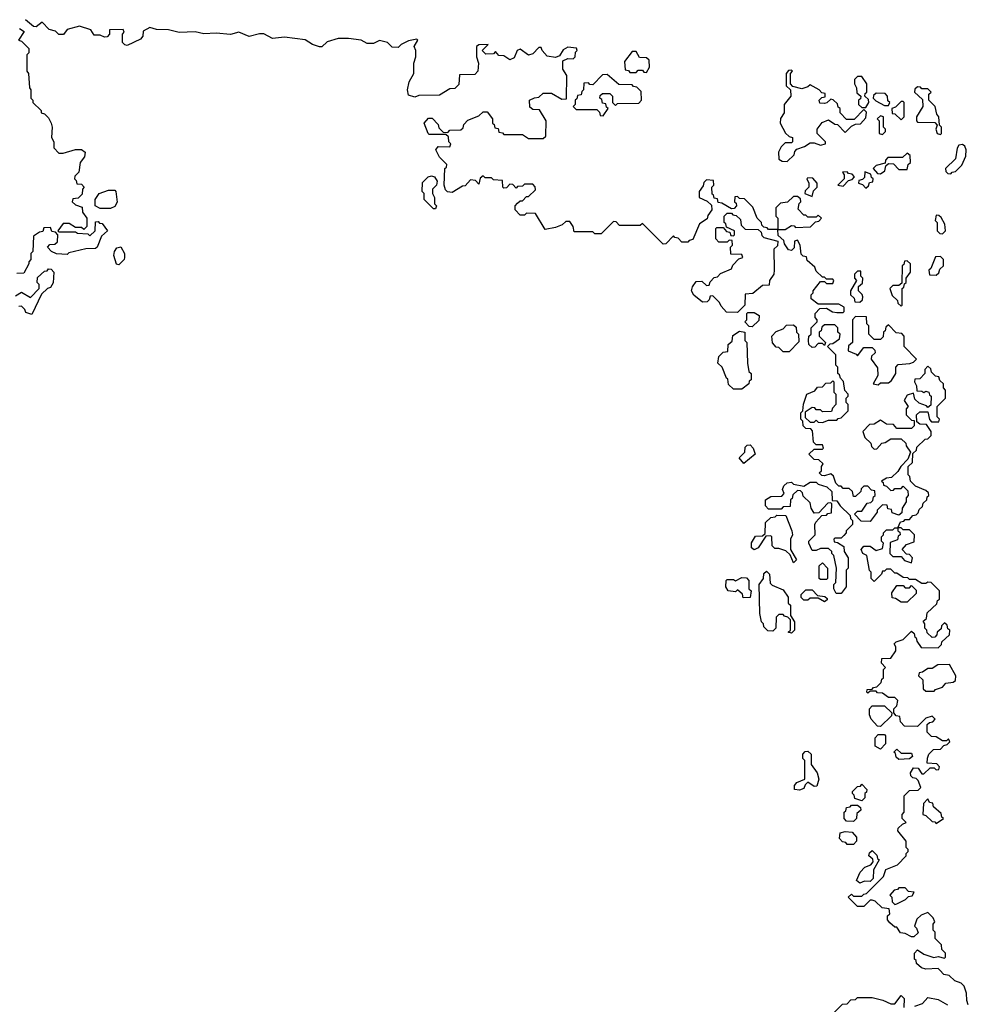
# Model space of a CAD drawing. Extents: x 2701205 to 2963787, y 496209 to 720276.
# Tile 112 of 154: x 2770756 to 2775340, y 714097 to 718854. Entities that reach past the tile are written whole.
import ezdxf

# ---------------------------------------------------------------- set-up
doc = ezdxf.new("R2010")
doc.units = 0

msp = doc.modelspace()

# ---------------------------------------------------------------- linework, layer by layer
at = {"layer": '0CON05XD'}
for points in [[(2771935.8, 718785.8), (2771915, 718786.2), (2771865, 718773.3), (2771815, 718793.8), (2771775, 718782.5), (2771705, 718788.6), (2771645, 718786), (2771603.9, 718796.1), (2771527, 718793), (2771475, 718806), (2771416.4, 718806.4), (2771385, 718816.2), (2771351.7, 718798.3), (2771350, 718775), (2771339.3, 718760.7), (2771275, 718730), (2771263, 718733), (2771252.5, 718745), (2771252.5, 718785), (2771260, 718795), (2771255, 718807.5), (2771190, 718805), (2771190, 718785), (2771178.3, 718771.7), (2771165, 718770), (2771145, 718780), (2771115, 718780), (2771100, 718805), (2771045, 718823.8), (2770985, 718807.5), (2770967, 718783), (2770945, 718782.5), (2770928.3, 718798.3), (2770897.5, 718807.5), (2770865, 718842.5), (2770835, 718820), (2770821.7, 718821.7), (2770783, 718854.5)], [(2770755, 718812.5), (2770777, 718797), (2770750, 718755), (2770765, 718750), (2770800, 718715), (2770800, 718695), (2770790, 718685), (2770790, 718605), (2770797.5, 718595), (2770802.5, 718525), (2770810, 718515), (2770810, 718475), (2770820, 718465), (2770820, 718455), (2770860, 718415), (2770860, 718405), (2770875, 718400), (2770895, 718380), (2770907.5, 718355), (2770912.5, 718335), (2770910, 718285), (2770920, 718265), (2770920, 718235), (2770945, 718210), (2770965, 718210), (2771025, 718226.7), (2771055, 718226.7), (2771072.5, 718215), (2771068.3, 718191.7), (2771047.5, 718165), (2771041.7, 718118.3), (2771021.7, 718098.3), (2771020, 718085), (2771028.3, 718078.3), (2771031.7, 718061.7), (2771055, 718060), (2771067.5, 718045), (2771060, 718035), (2771058.3, 718011.7), (2771038.3, 717991.7), (2771011.7, 717988.3), (2771010, 717975), (2771025, 717960), (2771058.3, 717948.3), (2771060, 717925), (2771080, 717895), (2771080, 717855), (2771065, 717840), (2771055, 717850), (2771025, 717850), (2770995, 717870), (2770965, 717870), (2770940, 717835), (2770945, 717830), (2771025, 717830), (2771035, 717822.5), (2771085, 717820), (2771095, 717810), (2771120, 717835), (2771121.7, 717878.3), (2771135, 717880), (2771141.7, 717871.7), (2771155, 717870), (2771180, 717835), (2771151.7, 717808.3), (2771130, 717755), (2771121.7, 717748.3), (2771075, 717746.7), (2770992.5, 717727.5), (2770985, 717720), (2770933, 717723), (2770910, 717735), (2770890, 717755), (2770901.7, 717768.3), (2770925, 717770), (2770938.3, 717781.7), (2770940, 717815), (2770928.3, 717828.3), (2770911.7, 717831.7), (2770905, 717850), (2770871.7, 717848.3), (2770868.3, 717831.7), (2770851.7, 717828.3), (2770821.7, 717808.3), (2770820, 717735), (2770810, 717725), (2770810, 717695), (2770800, 717685), (2770800, 717675), (2770775, 717630), (2770741.7, 717628.3)], [(2775221.7, 717018.3), (2775230, 717025), (2775230, 717065), (2775220, 717075), (2775220, 717095), (2775201.7, 717111.7), (2775198.3, 717128.3), (2775181.7, 717131.7), (2775161.7, 717151.7), (2775158.3, 717168.3), (2775145, 717180), (2775130, 717165), (2775130, 717145), (2775105, 717120), (2775081.7, 717118.3), (2775080, 717105), (2775090, 717085), (2775091.7, 717061.7), (2775115, 717060), (2775125, 717052.5), (2775135, 717060), (2775150, 717055), (2775151.7, 717041.7), (2775160, 717035), (2775158.3, 716991.7), (2775145, 716980), (2775138.3, 716988.3), (2775101.7, 717001.7), (2775081.7, 717021.7), (2775075, 717050), (2775045, 717040), (2775030, 717015), (2775050, 716985), (2775040, 716975), (2775040, 716945), (2775065, 716920), (2775078.3, 716918.3), (2775078.3, 716891.7), (2775065, 716880), (2774995, 716880), (2774978.3, 716898.3), (2774945, 716900), (2774915, 716920), (2774885, 716900), (2774861.7, 716898.3), (2774830, 716865), (2774840, 716835), (2774868.3, 716808.3), (2774871.7, 716791.7), (2774885, 716780), (2774898.3, 716781.7), (2774921.7, 716808.3), (2774938.3, 716811.7), (2774965, 716830), (2775015, 716830), (2775038.3, 716808.3), (2775040, 716795), (2775060, 716765), (2775048.3, 716731.7), (2775013.6, 716696.4), (2774999.3, 716670.7), (2774968.3, 716641.7), (2774945, 716640), (2774920, 716625), (2774928.3, 716618.3), (2774930, 716605), (2774945, 716600), (2774965, 716580), (2774978.3, 716581.7), (2774985, 716590), (2775015, 716590), (2775025, 716600), (2775048.3, 716578.3), (2775050, 716555), (2775040, 716545), (2775040, 716525), (2775020, 716495), (2775018.3, 716471.7), (2775005, 716460), (2774971.7, 716471.7), (2774968.3, 716488.3), (2774951.7, 716491.7), (2774948.3, 716508.3), (2774925, 716510), (2774900, 716485), (2774900, 716475), (2774865, 716430), (2774821.7, 716431.7), (2774790, 716465), (2774805, 716480), (2774825, 716480), (2774851.7, 716518.3), (2774868.3, 716521.7), (2774878.3, 716531.7), (2774881.7, 716548.3), (2774890, 716555), (2774888.3, 716578.3), (2774871.7, 716581.7), (2774855, 716600), (2774835, 716600), (2774821.7, 716588.3), (2774820, 716575), (2774795, 716550), (2774785, 716550), (2774780, 716575), (2774765, 716590), (2774735, 716590), (2774725, 716600), (2774715, 716600), (2774700, 716615), (2774688.3, 716648.3), (2774675, 716660), (2774645, 716650), (2774631.7, 716651.7), (2774620, 716665), (2774630, 716675), (2774630, 716695), (2774638.3, 716708.3), (2774618.3, 716728.3), (2774595, 716730), (2774570, 716755), (2774595, 716780), (2774635, 716780), (2774640, 716785), (2774635, 716800), (2774605, 716800), (2774592.5, 716812.5), (2774587.5, 716867.5), (2774578.3, 716878.3), (2774555, 716880), (2774541.7, 716891.7), (2774540, 716915), (2774530, 716925), (2774530, 716955), (2774540, 716965), (2774543, 716997), (2774560, 717045), (2774598.3, 717061.7), (2774611.7, 717078.3), (2774635, 717080), (2774651.7, 717098.3), (2774675, 717100), (2774685, 717110), (2774690, 717105), (2774690, 717055), (2774700, 717045), (2774700, 716995), (2774683, 716977), (2774678.3, 716961.7), (2774635, 716960), (2774625, 716970), (2774605, 716970), (2774598.3, 716978.3), (2774585, 716980), (2774551.7, 716958.3), (2774551.7, 716931.7), (2774575, 716910), (2774595, 716910), (2774605, 716920), (2774615, 716910), (2774635, 716907.5), (2774665, 716920), (2774705, 716920), (2774711.7, 716928.3), (2774725, 716930), (2774760, 716965), (2774760, 716995), (2774750, 717005), (2774750, 717025), (2774760, 717035), (2774760, 717045), (2774743, 717063), (2774737, 717107), (2774721.7, 717121.7), (2774718.3, 717138.3), (2774710, 717145), (2774710, 717175), (2774700, 717185), (2774700, 717235), (2774660, 717275), (2774671.7, 717288.3), (2774685, 717290), (2774718.3, 717311.7), (2774720, 717335), (2774710, 717345), (2774710, 717365), (2774695, 717380), (2774645, 717380), (2774631.7, 717368.3), (2774628.3, 717351.7), (2774620, 717345), (2774620, 717325), (2774650, 717295), (2774645, 717280), (2774635, 717290), (2774615, 717290), (2774598.3, 717271.7), (2774585, 717270), (2774570, 717285), (2774567.5, 717305), (2774570, 717325), (2774580, 717335), (2774580, 717365), (2774610, 717395), (2774610, 717405), (2774600, 717415), (2774600, 717435), (2774621.7, 717458.3), (2774655, 717460), (2774683, 717443), (2774705, 717440), (2774735, 717440), (2774740, 717445), (2774740, 717465), (2774715, 717480), (2774615, 717480), (2774580, 717505), (2774580, 717525), (2774590, 717535), (2774590, 717545), (2774625, 717590), (2774645, 717590), (2774655, 717580), (2774685, 717580), (2774690, 717595), (2774685, 717600), (2774655, 717600), (2774645, 717610), (2774635, 717610), (2774605, 717640), (2774598.3, 717658.3), (2774561.7, 717691.7), (2774558.3, 717708.3), (2774541.7, 717711.7), (2774531.7, 717721.7), (2774527.5, 717765), (2774515, 717790), (2774500, 717785), (2774498.3, 717751.7), (2774485, 717740), (2774471.7, 717741.7), (2774451.7, 717771.7), (2774448.3, 717788.3), (2774421.7, 717811.7), (2774420, 717840), (2774375, 717840), (2774368.3, 717848.3), (2774351.7, 717851.7), (2774341.7, 717861.7), (2774340, 717875), (2774320, 717895), (2774298.3, 717948.3), (2774258.3, 717988.3), (2774235, 717990), (2774225, 718000), (2774211.7, 717998.3), (2774210, 717975), (2774218.3, 717968.3), (2774220, 717955), (2774208.3, 717941.7), (2774195, 717940), (2774148.3, 717968.3), (2774131.7, 717971.7), (2774128.3, 717988.3), (2774111.7, 717991.7), (2774108.3, 718008.3), (2774101.7, 718011.7), (2774100, 718045), (2774110, 718055), (2774108.3, 718078.3), (2774075, 718080), (2774061.7, 718068.3), (2774058.3, 718051.7), (2774040, 718025), (2774040, 717995), (2774078.3, 717978.3), (2774098.3, 717958.3), (2774100, 717935), (2774081.7, 717908.3), (2774078.3, 717891.7), (2774041.7, 717868.3), (2774008.3, 717791.7), (2773991.7, 717788.3), (2773985, 717780), (2773955, 717780), (2773938.3, 717798.3), (2773921.7, 717801.7), (2773915, 717810), (2773878.3, 717771.7), (2773865, 717770), (2773765, 717870), (2773755, 717860), (2773655, 717860), (2773638.3, 717878.3), (2773625, 717880), (2773565, 717820), (2773535, 717820), (2773525, 717830), (2773435, 717830), (2773430, 717855), (2773415, 717880), (2773395, 717880), (2773377, 717863), (2773345, 717850), (2773295, 717840), (2773248.3, 717918.3), (2773205, 717920), (2773195, 717910), (2773175, 717910), (2773150, 717935), (2773150, 717955), (2773161.7, 717968.3), (2773175, 717980), (2773185, 717980), (2773205, 718000), (2773215, 718000), (2773248.3, 718031.7), (2773247, 718047), (2773235, 718060), (2773195, 718060), (2773185, 718050), (2773161.7, 718048.3), (2773155, 718040), (2773138.3, 718058.3), (2773125, 718060), (2773108.3, 718041.7), (2773095, 718040), (2773090, 718045), (2773088.3, 718078.3), (2773045, 718080), (2773035, 718090), (2773005, 718090), (2772995, 718100), (2772981.7, 718088.3), (2772975, 718060), (2772958.3, 718078.3), (2772935, 718080), (2772908.3, 718051.7), (2772895, 718050), (2772845, 718020), (2772823, 718023), (2772813, 718033), (2772807.5, 718055), (2772810, 718135), (2772818.3, 718141.7), (2772820, 718155), (2772785, 718190), (2772767.5, 718225), (2772778.3, 718241.7), (2772835, 718240), (2772840, 718255), (2772830, 718265), (2772828.3, 718288.3), (2772815, 718300), (2772735, 718300), (2772730, 718305), (2772710, 718355), (2772731.7, 718378.3), (2772748.3, 718378.3), (2772778.3, 718348.3), (2772781.7, 718331.7), (2772801.7, 718311.7), (2772825, 718310), (2772835, 718320), (2772888.3, 718321.7), (2772898.3, 718331.7), (2772901.7, 718348.3), (2772921.7, 718368.3), (2772975, 718390), (2772995, 718410), (2773015, 718410), (2773040, 718375), (2773040, 718355), (2773048.3, 718348.3), (2773051.7, 718331.7), (2773068.3, 718328.3), (2773071.7, 718311.7), (2773088.3, 718308.3), (2773095, 718300), (2773185, 718300), (2773215, 718280), (2773285, 718280), (2773298.3, 718291.7), (2773300, 718365), (2773268.3, 718418.3), (2773235, 718420), (2773221.7, 718431.7), (2773220, 718465), (2773243, 718477), (2773265, 718480), (2773285, 718500), (2773325, 718500), (2773375, 718470), (2773398.3, 718471.7), (2773400, 718585), (2773380, 718615), (2773380, 718655), (2773405, 718667.5), (2773430, 718665), (2773440, 718675), (2773441.7, 718698.3), (2773450, 718705), (2773447, 718717), (2773405, 718722.5), (2773381.7, 718708.3), (2773365, 718680), (2773345, 718672.5), (2773305, 718677.5), (2773280, 718705), (2773275, 718720), (2773265, 718720), (2773235, 718690), (2773215, 718682.5), (2773175, 718712.5), (2773160, 718705), (2773145, 718670), (2773125, 718660), (2773095, 718680), (2773071.7, 718681.7), (2773055, 718700), (2773045, 718690), (2773008.3, 718688.3), (2772990, 718705), (2773020, 718735), (2772975, 718732.5), (2772962.5, 718725), (2772962.5, 718675), (2772972.5, 718645), (2772970, 718605), (2772955, 718590), (2772881.7, 718588.3), (2772878.3, 718541.7), (2772858.3, 718521.7), (2772835, 718520), (2772785, 718490), (2772685, 718487.5), (2772665, 718480), (2772635, 718490), (2772630, 718515), (2772637.5, 718555), (2772660, 718595), (2772660, 718645), (2772670, 718675), (2772670, 718705), (2772662.5, 718725), (2772680, 718755), (2772675, 718760), (2772635, 718752.5), (2772600, 718735), (2772585, 718720), (2772555, 718722.5), (2772533.6, 718743.6), (2772495, 718753.3), (2772465, 718740), (2772435, 718740), (2772406.1, 718756.1), (2772345, 718764), (2772295, 718763.3), (2772242.3, 718747.7), (2772216, 718724), (2772205, 718723.8), (2772170, 718735), (2772135, 718757.5), (2772035, 718770), (2771977, 718763), (2771935.8, 718785.8)], [(2773785, 718600), (2773800, 718625), (2773798.3, 718658.3), (2773785, 718670), (2773751.7, 718671.7), (2773735, 718700), (2773715, 718700), (2773678.3, 718651.7), (2773681.7, 718611.7), (2773698.3, 718608.3), (2773705, 718600), (2773735, 718600), (2773745, 718610), (2773765, 718610), (2773771.7, 718601.7), (2773785, 718600)], [(2774465, 718170), (2774498.3, 718201.7), (2774501.7, 718218.3), (2774511.7, 718228.3), (2774548.3, 718241.7), (2774575, 718260), (2774595, 718260), (2774625, 718247.5), (2774650, 718255), (2774650, 718265), (2774610, 718305), (2774610, 718325), (2774633, 718357), (2774665, 718370), (2774695, 718350), (2774708.3, 718348.3), (2774745, 718310), (2774775, 718340), (2774795, 718350), (2774818.3, 718351.7), (2774845, 718380), (2774848.3, 718408.3), (2774835, 718420), (2774788.3, 718371.7), (2774751.7, 718371.7), (2774720, 718405), (2774720, 718425), (2774711.7, 718431.7), (2774708.3, 718448.3), (2774687, 718467), (2774675, 718470), (2774657, 718453), (2774645, 718450), (2774621.7, 718451.7), (2774620, 718465), (2774631.7, 718478.3), (2774648.3, 718481.7), (2774648.3, 718498.3), (2774631.7, 718501.7), (2774620, 718515), (2774575, 718540), (2774565, 718530), (2774535, 718520), (2774491.7, 718531.7), (2774480, 718545), (2774480, 718595), (2774490, 718605), (2774485, 718610), (2774471.7, 718608.3), (2774460, 718595), (2774460, 718535), (2774480, 718515), (2774482.5, 718485), (2774450, 718445), (2774450, 718405), (2774433, 718377), (2774430, 718355), (2774457, 718307), (2774475, 718290), (2774490, 718285), (2774490, 718265), (2774485, 718260), (2774455, 718260), (2774435, 718240), (2774422.5, 718215), (2774425, 718180), (2774440.7, 718170.7), (2774465, 718170)], [(2773575, 718390), (2773600, 718425), (2773591.7, 718431.7), (2773588.3, 718448.3), (2773571.7, 718451.7), (2773568.3, 718468.3), (2773560, 718475), (2773561.7, 718488.3), (2773571.7, 718498.3), (2773608.3, 718498.3), (2773620, 718485), (2773620, 718455), (2773635, 718440), (2773645, 718450), (2773748.3, 718451.7), (2773760, 718465), (2773758.3, 718508.3), (2773738.3, 718528.3), (2773721.7, 718531.7), (2773715, 718540), (2773651.7, 718541.7), (2773595, 718590), (2773571.7, 718588.3), (2773525, 718540), (2773511.7, 718541.7), (2773505, 718550), (2773481.7, 718548.3), (2773480, 718515), (2773471.7, 718508.3), (2773468.3, 718491.7), (2773451.7, 718488.3), (2773448.3, 718471.7), (2773440, 718465), (2773440, 718445), (2773430, 718435), (2773445, 718420), (2773545, 718420), (2773558.3, 718408.3), (2773561.7, 718391.7), (2773575, 718390)], [(2774845, 718430), (2774860, 718455), (2774858.3, 718468.3), (2774840, 718485), (2774841.7, 718498.3), (2774850, 718505), (2774850, 718545), (2774825, 718580), (2774805, 718580), (2774790, 718565), (2774790, 718545), (2774800, 718525), (2774801.7, 718501.7), (2774820, 718485), (2774818.3, 718471.7), (2774810, 718465), (2774810, 718445), (2774825, 718430), (2774845, 718430)], [(2775205, 718300), (2775210, 718305), (2775210, 718335), (2775200, 718345), (2775197.5, 718385), (2775188.3, 718398.3), (2775180, 718435), (2775150, 718465), (2775150, 718495), (2775160, 718505), (2775145, 718520), (2775115, 718520), (2775108.3, 718528.3), (2775095, 718530), (2775081.7, 718518.3), (2775080, 718505), (2775118.3, 718468.3), (2775120, 718435), (2775090, 718385), (2775090, 718365), (2775095, 718360), (2775178.3, 718358.3), (2775190, 718345), (2775182.5, 718325), (2775190, 718305), (2775205, 718300)], [(2774955, 718440), (2774960, 718455), (2774951.7, 718461.7), (2774950, 718485), (2774938.3, 718498.3), (2774895, 718500), (2774881.7, 718488.3), (2774880, 718475), (2774893, 718463), (2774935, 718440), (2774955, 718440)], [(2775015, 718370), (2775030, 718385), (2775030, 718455), (2775025, 718460), (2775015, 718460), (2774988.3, 718431.7), (2774970, 718425), (2774971.7, 718401.7), (2774985, 718400), (2775015, 718370)], [(2774925, 718300), (2774940, 718315), (2774940, 718325), (2774930, 718335), (2774930, 718385), (2774915, 718390), (2774900, 718375), (2774910, 718365), (2774910, 718305), (2774925, 718300)], [(2775255, 718110), (2775261.7, 718118.3), (2775278.3, 718121.7), (2775308.3, 718151.7), (2775327.5, 718195), (2775330, 718225), (2775323, 718243), (2775311.7, 718251.7), (2775295, 718247.5), (2775286.4, 718233.6), (2775278.3, 718181.7), (2775230, 718135), (2775231.7, 718121.7), (2775241.7, 718111.7), (2775255, 718110)], [(2774915, 718110), (2774936.4, 718123.6), (2774941.7, 718148.3), (2774955, 718160), (2774978.3, 718158.3), (2775005, 718130), (2775045, 718130), (2775050, 718155), (2775060, 718165), (2775058.3, 718198.3), (2775045, 718210), (2775021.7, 718188.3), (2774951.7, 718188.3), (2774940, 718175), (2774938.3, 718161.7), (2774895, 718150), (2774880, 718135), (2774901.7, 718111.7), (2774915, 718110)], [(2772765, 717940), (2772755, 717940), (2772710, 717985), (2772710, 718015), (2772700, 718025), (2772701.7, 718068.3), (2772730, 718095), (2772745, 718100), (2772760, 718095), (2772772.5, 718075), (2772770, 718055), (2772750, 718035), (2772750, 718015), (2772760, 717995), (2772760, 717965), (2772770, 717955), (2772765, 717940)], [(2774585, 718000), (2774591.7, 718028.3), (2774610, 718045), (2774610, 718065), (2774588.3, 718088.3), (2774565, 718090), (2774560, 718085), (2774570, 718065), (2774570, 718045), (2774551.7, 718028.3), (2774550, 718015), (2774585, 718000)], [(2774735, 718050), (2774761.7, 718078.3), (2774778.3, 718081.7), (2774790, 718095), (2774778.3, 718108.3), (2774761.7, 718111.7), (2774755, 718120), (2774731.7, 718118.3), (2774740, 718105), (2774740, 718085), (2774710, 718055), (2774735, 718050)], [(2774845, 718040), (2774858.3, 718051.7), (2774861.7, 718068.3), (2774878.3, 718071.7), (2774880, 718085), (2774871.7, 718091.7), (2774868.3, 718108.3), (2774840, 718120), (2774838.3, 718091.7), (2774828.3, 718081.7), (2774811.7, 718078.3), (2774810, 718065), (2774828.3, 718058.3), (2774845, 718040)], [(2771195, 717942.5), (2771145, 717942.5), (2771120, 717955), (2771120, 717985), (2771140, 718015), (2771185, 718030), (2771215, 718030), (2771220, 718025), (2771226.4, 717973.6), (2771215, 717952.5), (2771195, 717942.5)], [(2774455, 717840), (2774485, 717860), (2774498.3, 717858.3), (2774505, 717850), (2774577, 717853), (2774601.7, 717878.3), (2774618.3, 717881.7), (2774630, 717895), (2774615, 717910), (2774605, 717900), (2774565, 717900), (2774555, 717910), (2774545, 717910), (2774518.3, 717938.3), (2774523, 717967), (2774530, 717975), (2774528.3, 717988.3), (2774515, 718000), (2774495, 718000), (2774467, 717973), (2774432.5, 717967.5), (2774410, 717945), (2774410, 717905), (2774420, 717895), (2774420, 717840), (2774455, 717840)], [(2774225, 717440), (2774171.7, 717441.7), (2774145, 717470), (2774138.3, 717488.3), (2774105, 717520), (2774091.7, 717518.3), (2774088.3, 717501.7), (2774078.3, 717491.7), (2774055, 717490), (2774013.3, 717523.3), (2774002.5, 717545), (2774006.7, 717563.3), (2774025, 717590), (2774051.7, 717591.7), (2774075, 717570), (2774088.3, 717571.7), (2774091.7, 717588.3), (2774111.7, 717608.3), (2774128.3, 717611.7), (2774141.7, 717628.3), (2774195, 717650), (2774201.7, 717668.3), (2774231.7, 717698.3), (2774250, 717705), (2774245, 717720), (2774191.7, 717721.7), (2774190, 717755), (2774200, 717765), (2774198.3, 717788.3), (2774185, 717790), (2774175, 717780), (2774135, 717780), (2774120, 717795), (2774120, 717845), (2774125, 717850), (2774155, 717850), (2774171.7, 717831.7), (2774188.3, 717828.3), (2774191.7, 717811.7), (2774205, 717810), (2774210, 717815), (2774210, 717835), (2774171.7, 717851.7), (2774168.3, 717868.3), (2774160, 717875), (2774160, 717905), (2774175, 717920), (2774195, 717920), (2774201.7, 717911.7), (2774218.3, 717908.3), (2774238.3, 717888.3), (2774241.7, 717861.7), (2774261.7, 717841.7), (2774325, 717840), (2774338.3, 717828.3), (2774341.7, 717811.7), (2774351.7, 717801.7), (2774420, 717785), (2774418.3, 717761.7), (2774400, 717745), (2774402.5, 717645), (2774400, 717625), (2774380, 717595), (2774378.3, 717571.7), (2774345, 717570), (2774298.3, 717531.7), (2774261.7, 717528.3), (2774260, 717475), (2774225, 717440)], [(2775215, 717820), (2775230, 717835), (2775227, 717867), (2775208.3, 717898.3), (2775198.3, 717908.3), (2775185, 717910), (2775180, 717885), (2775190, 717875), (2775190, 717835), (2775201.7, 717821.7), (2775215, 717820)], [(2771235, 717670), (2771223, 717673), (2771210, 717715), (2771213.3, 717735), (2771225, 717752.5), (2771245, 717757.5), (2771262.5, 717725), (2771262.5, 717705), (2771260, 717695), (2771235, 717670)], [(2775185, 717620), (2775198.3, 717631.7), (2775201.7, 717648.3), (2775220, 717665), (2775220, 717695), (2775205, 717710), (2775181.7, 717708.3), (2775158.3, 717651.7), (2775150, 717645), (2775151.7, 717621.7), (2775185, 717620)], [(2770735, 717520), (2770765, 717537.5), (2770808.3, 717511.7), (2770850, 717555), (2770850, 717575), (2770840, 717585), (2770841.7, 717608.3), (2770875, 717640), (2770888.3, 717641.7), (2770895, 717650), (2770908.3, 717648.3), (2770920, 717635), (2770917, 717583), (2770905, 717560), (2770890, 717555), (2770861.7, 717528.3), (2770815, 717430), (2770785, 717440), (2770780, 717455), (2770765, 717470), (2770751.7, 717468.3)], [(2775015, 717470), (2775020, 717475), (2775020, 717555), (2775028.3, 717561.7), (2775031.7, 717578.3), (2775040, 717585), (2775040, 717605), (2775060, 717635), (2775060, 717675), (2775045, 717690), (2775031.7, 717688.3), (2775028.3, 717671.7), (2775020, 717665), (2775018.3, 717581.7), (2775005, 717570), (2774975, 717570), (2774960, 717555), (2774971.7, 717521.7), (2774998.3, 717498.3), (2775000, 717485), (2775015, 717470)], [(2774815, 717490), (2774828.3, 717501.7), (2774830, 717515), (2774827, 717527), (2774810, 717545), (2774810, 717565), (2774828.3, 717581.7), (2774830, 717605), (2774820, 717615), (2774820, 717640), (2774805, 717640), (2774790, 717625), (2774790, 717605), (2774800, 717595), (2774770, 717545), (2774770, 717525), (2774788.3, 717508.3), (2774791.7, 717491.7), (2774815, 717490)], [(2774295, 717370), (2774281.7, 717371.7), (2774260, 717395), (2774270, 717405), (2774270, 717435), (2774275, 717440), (2774305, 717440), (2774330, 717425), (2774328.3, 717401.7), (2774295, 717370)], [(2774905, 717090), (2774915, 717100), (2774955, 717100), (2774968.3, 717111.7), (2774990, 717145), (2774990, 717175), (2775001.7, 717188.3), (2775057, 717193), (2775075, 717200), (2775090, 717215), (2775030, 717275), (2775030, 717325), (2775018.3, 717338.3), (2774991.7, 717341.7), (2774955, 717380), (2774941.7, 717368.3), (2774938.3, 717351.7), (2774930, 717345), (2774928.3, 717321.7), (2774915, 717310), (2774885, 717310), (2774860, 717335), (2774860, 717375), (2774850, 717385), (2774848.3, 717418.3), (2774795, 717420), (2774780, 717405), (2774780, 717295), (2774761.7, 717278.3), (2774760, 717255), (2774798.3, 717238.3), (2774805, 717230), (2774835, 717270), (2774875, 717270), (2774888.3, 717258.3), (2774890, 717245), (2774871.7, 717228.3), (2774870, 717215), (2774901.7, 717171.7), (2774902.5, 717135), (2774880, 717095), (2774905, 717090)], [(2774475, 717250), (2774445, 717250), (2774425, 717270), (2774411.7, 717271.7), (2774393, 717293), (2774390, 717325), (2774411.7, 717348.3), (2774445, 717360), (2774461.7, 717378.3), (2774495, 717380), (2774508.3, 717368.3), (2774510, 717345), (2774520, 717335), (2774521.7, 717298.3), (2774475, 717250)], [(2774245, 717070), (2774205, 717070), (2774181.7, 717091.7), (2774178.3, 717118.3), (2774171.7, 717121.7), (2774150, 717175), (2774130, 717195), (2774133.6, 717226.4), (2774155, 717247.5), (2774178.3, 717251.7), (2774180, 717285), (2774198.3, 717301.7), (2774201.7, 717328.3), (2774235, 717350), (2774260, 717345), (2774260, 717305), (2774270, 717295), (2774272.5, 717195), (2774280, 717155), (2774290, 717145), (2774290, 717115), (2774281.7, 717108.3), (2774280, 717095), (2774245, 717070)], [(2775340, 714095), (2775332.5, 714115), (2775331.7, 714151.7), (2775320, 714185), (2775305, 714200), (2775275, 714210), (2775247, 714237), (2775221.7, 714241.7), (2775201.7, 714261.7), (2775195, 714270), (2775135, 714267.5), (2775113, 714273), (2775090, 714295), (2775088.3, 714308.3), (2775080, 714315), (2775080, 714345), (2775095, 714360), (2775125, 714340), (2775173, 714323), (2775195, 714327.5), (2775225, 714320), (2775230, 714325), (2775230, 714345), (2775211.7, 714361.7), (2775210, 714385), (2775180, 714415), (2775180, 714445), (2775170, 714455), (2775170, 714485), (2775177.5, 714495), (2775170, 714515), (2775145, 714540), (2775111.7, 714528.3), (2775091.7, 714508.3), (2775080, 714475), (2775090, 714465), (2775097, 714443), (2775077, 714423), (2775065, 714422.5), (2775035, 714440), (2775011.7, 714441.7), (2774995, 714470), (2774985, 714470), (2774960.7, 714490.7), (2774950, 714505), (2774950, 714525), (2774960, 714535), (2774958.3, 714558.3), (2774923, 714563), (2774890, 714595), (2774875, 714600), (2774865, 714600), (2774835, 714570), (2774805, 714570), (2774760, 714615), (2774775, 714630), (2774785, 714620), (2774825, 714620), (2774835, 714630), (2774848.3, 714631.7), (2774930, 714715), (2774941.7, 714748.3), (2774998.3, 714771.7), (2775040, 714815), (2775040, 714825), (2775050, 714835), (2775050, 714845), (2775040, 714855), (2775040, 714885), (2775000, 714935), (2775001.7, 714948.3), (2775021.7, 714968.3), (2775040, 714975), (2775020, 714995), (2775020, 715015), (2775030, 715025), (2775030, 715105), (2775055, 715130), (2775097.5, 715132.5), (2775110, 715145), (2775098.3, 715178.3), (2775088.3, 715188.3), (2775071.7, 715191.7), (2775061.7, 715201.7), (2775060, 715215), (2775075, 715240), (2775098.3, 715238.3), (2775115, 715210), (2775125, 715210), (2775155, 715240), (2775175, 715240), (2775185, 715230), (2775198.3, 715231.7), (2775200, 715245), (2775188.3, 715258.3), (2775141.7, 715261.7), (2775143, 715287), (2775150, 715305), (2775171.7, 715328.3), (2775205, 715330), (2775221.7, 715348.3), (2775238.3, 715351.7), (2775250, 715365), (2775245, 715380), (2775235, 715370), (2775215, 715370), (2775185, 715390), (2775161.7, 715391.7), (2775141.7, 715411.7), (2775141.7, 715448.3), (2775151.7, 715458.3), (2775168.3, 715461.7), (2775180, 715475), (2775165, 715490), (2775135, 715480), (2775095, 715440), (2775031.7, 715441.7), (2775011.7, 715461.7), (2775008.3, 715488.3), (2774991.7, 715491.7), (2774980, 715505), (2774980, 715525), (2774995, 715540), (2775000, 715565), (2774985, 715580), (2774955, 715580), (2774925, 715600), (2774901.7, 715601.7), (2774895, 715610), (2774865, 715610), (2774855, 715600), (2774850, 715605), (2774851.7, 715618.3), (2774875, 715620), (2774881.7, 715628.3), (2774898.3, 715631.7), (2774918.3, 715651.7), (2774921.7, 715668.3), (2774930, 715675), (2774930, 715715), (2774940, 715725), (2774920, 715745), (2774921.7, 715768.3), (2774965, 715770), (2774990, 715805), (2774990, 715825), (2774981.7, 715838.3), (2774991.7, 715848.3), (2775025, 715860), (2775065, 715900), (2775078.3, 715888.3), (2775081.7, 715871.7), (2775088.3, 715868.3), (2775091.7, 715851.7), (2775111.7, 715821.7), (2775195, 715820), (2775210, 715835), (2775211.7, 715848.3), (2775248.3, 715881.7), (2775250, 715905), (2775241.7, 715911.7), (2775238.3, 715928.3), (2775225, 715940), (2775210, 715925), (2775208.3, 715911.7), (2775190, 715895), (2775188.3, 715881.7), (2775178.3, 715871.7), (2775165, 715870), (2775141.7, 715891.7), (2775140, 715905), (2775130, 715915), (2775130, 715935), (2775121.7, 715948.3), (2775138.3, 715961.7), (2775141.7, 715988.3), (2775188.3, 716031.7), (2775191.7, 716048.3), (2775200, 716055), (2775200, 716095), (2775160, 716135), (2775145, 716137.5), (2775135, 716130), (2775115, 716130), (2775085, 716150), (2775055, 716150), (2775047, 716157), (2775025, 716160), (2774995, 716180), (2774985, 716180), (2774965, 716200), (2774945, 716200), (2774935, 716190), (2774925, 716190), (2774920, 716175), (2774885, 716140), (2774870, 716155), (2774870, 716185), (2774863, 716193), (2774850, 716265), (2774830, 716275), (2774822.5, 716295), (2774835, 716310), (2774865, 716310), (2774895, 716290), (2774925, 716300), (2774930, 716325), (2774920, 716335), (2774920, 716355), (2774930, 716365), (2774930, 716375), (2774945, 716390), (2774975, 716390), (2774985, 716400), (2775000, 716400), (2775011.7, 716428.3), (2775028.3, 716431.7), (2775035, 716440), (2775055, 716440), (2775071.7, 716458.3), (2775088.3, 716461.7), (2775098.3, 716471.7), (2775101.7, 716488.3), (2775118.3, 716501.7), (2775121.7, 716518.3), (2775140, 716535), (2775141.7, 716548.3), (2775150, 716555), (2775148.3, 716568.3), (2775135, 716580), (2775085, 716600), (2775060, 716625), (2775057, 716647), (2775050, 716655), (2775050, 716695), (2775070, 716715), (2775071.7, 716758.3), (2775090, 716775), (2775091.7, 716788.3), (2775131.7, 716828.3), (2775145, 716830), (2775160, 716845), (2775160, 716865), (2775138.3, 716898.3), (2775105, 716900), (2775091.7, 716911.7), (2775090, 716945), (2775105, 716960), (2775145, 716960), (2775152.5, 716922.5), (2775161.7, 716911.7), (2775198.3, 716911.7), (2775200, 716925), (2775190, 716935), (2775190, 716985), (2775221.7, 717018.3)], [(2774255, 716710), (2774233, 716737), (2774260, 716765), (2774261.7, 716788.3), (2774271.7, 716798.3), (2774285, 716800), (2774300, 716785), (2774310, 716755), (2774255, 716710)], [(2774701.7, 716081.7), (2774690, 716105), (2774690, 716125), (2774700, 716135), (2774702.5, 716205), (2774690, 716265), (2774680, 716275), (2774680, 716285), (2774665, 716300), (2774625, 716300), (2774605, 716290), (2774585, 716290), (2774570, 716325), (2774570, 716335), (2774600, 716365), (2774597.5, 716415), (2774603, 716427), (2774631.7, 716458.3), (2774655, 716460), (2774661.7, 716468.3), (2774678.3, 716471.7), (2774680, 716515), (2774675, 716520), (2774661.7, 716518.3), (2774618.3, 716471.7), (2774595, 716470), (2774580, 716495), (2774575, 716520), (2774541.7, 716551.7), (2774538.3, 716568.3), (2774528.3, 716578.3), (2774515, 716580), (2774491.7, 716558.3), (2774488.3, 716541.7), (2774480, 716535), (2774478.3, 716501.7), (2774445, 716500), (2774435, 716490), (2774375, 716490), (2774360, 716505), (2774360, 716535), (2774385, 716550), (2774438.3, 716551.7), (2774450, 716565), (2774442.5, 716585), (2774448.3, 716601.7), (2774465, 716617.5), (2774485, 716620), (2774495, 716610), (2774545, 716600), (2774575, 716620), (2774605, 716620), (2774615, 716610), (2774657, 716597), (2774680, 716575), (2774681.7, 716531.7), (2774705, 716530), (2774720, 716505), (2774768.3, 716458.3), (2774770, 716445), (2774780, 716435), (2774780, 716415), (2774750, 716385), (2774750, 716375), (2774738.3, 716361.7), (2774725, 716350), (2774695, 716350), (2774690, 716345), (2774691.7, 716331.7), (2774708.3, 716328.3), (2774738.3, 716308.3), (2774740, 716285), (2774760, 716255), (2774760, 716205), (2774750, 716195), (2774750, 716115), (2774725, 716082.5), (2774701.7, 716081.7)], [(2774495, 716230), (2774478.3, 716268.3), (2774458.3, 716288.3), (2774425, 716300), (2774405, 716300), (2774391.7, 716311.7), (2774390, 716355), (2774385, 716360), (2774361.7, 716358.3), (2774325, 716302.5), (2774305, 716292.5), (2774293, 716303), (2774293, 716327), (2774311.7, 716358.3), (2774345, 716360), (2774358.3, 716371.7), (2774360, 716425), (2774385, 716450), (2774407, 716453), (2774415, 716460), (2774458.3, 716458.3), (2774487.5, 716385), (2774490, 716365), (2774480, 716345), (2774480, 716295), (2774510, 716245), (2774495, 716230)], [(2775065, 716230), (2775070, 716255), (2775055, 716270), (2775041.7, 716271.7), (2775020, 716295), (2775041.7, 716318.3), (2775078.3, 716331.7), (2775080, 716365), (2775055, 716390), (2775025, 716390), (2775015, 716400), (2775000, 716400), (2775000, 716385), (2775008.3, 716378.3), (2775010, 716365), (2775001.7, 716358.3), (2774998.3, 716341.7), (2774961.7, 716328.3), (2774960, 716275), (2774975, 716260), (2775015, 716260), (2775031.7, 716241.7), (2775065, 716230)], [(2774655, 716150), (2774625, 716150), (2774620, 716155), (2774620, 716215), (2774635, 716230), (2774660, 716205), (2774660, 716155), (2774655, 716150)], [(2774485, 715890), (2774470, 715895), (2774480, 715905), (2774480, 715955), (2774468.3, 715968.3), (2774451.7, 715971.7), (2774445, 715980), (2774425, 715980), (2774411.7, 715968.3), (2774410, 715915), (2774395, 715900), (2774371.7, 715901.7), (2774351.7, 715921.7), (2774350, 715935), (2774340, 715945), (2774332.5, 715985), (2774330, 716125), (2774350, 716155), (2774351.7, 716178.3), (2774365, 716190), (2774380, 716175), (2774381.7, 716131.7), (2774391.7, 716121.7), (2774445, 716100), (2774470, 716065), (2774470, 716035), (2774480, 716025), (2774480, 715975), (2774500, 715945), (2774500, 715905), (2774485, 715890)], [(2774251.7, 716061.7), (2774248.3, 716078.3), (2774225, 716100), (2774215, 716090), (2774180, 716095), (2774167.5, 716115), (2774170, 716145), (2774175, 716150), (2774205, 716150), (2774215, 716142.5), (2774245, 716160), (2774268.3, 716158.3), (2774280, 716145), (2774280, 716105), (2774290, 716095), (2774285, 716062.5), (2774251.7, 716061.7)], [(2774645, 716042.5), (2774615, 716060), (2774575, 716060), (2774565, 716050), (2774545, 716050), (2774533, 716063), (2774533, 716077), (2774555, 716100), (2774585, 716100), (2774611.7, 716071.7), (2774647, 716067), (2774658.3, 716058.3), (2774658.3, 716051.7), (2774645, 716042.5)], [(2775045, 716040), (2775015, 716040), (2774988.3, 716058.3), (2774971.7, 716061.7), (2774970, 716085), (2774995, 716120), (2775025, 716120), (2775035, 716110), (2775055, 716110), (2775065, 716120), (2775088.3, 716098.3), (2775088.3, 716081.7), (2775045, 716040)], [(2775175, 715610), (2775181.7, 715618.3), (2775215, 715630), (2775231.7, 715648.3), (2775267, 715653), (2775278.3, 715661.7), (2775280, 715685), (2775248.3, 715738.3), (2775193, 715737), (2775165, 715720), (2775145, 715720), (2775118.3, 715701.7), (2775101.7, 715698.3), (2775100, 715685), (2775120, 715665), (2775121.7, 715621.7), (2775135, 715610), (2775175, 715610)], [(2774915, 715440), (2774901.7, 715441.7), (2774870, 715475), (2774862.5, 715495), (2774862.5, 715525), (2774875, 715540), (2774935, 715540), (2774970, 715505), (2774968.3, 715491.7), (2774915, 715440)], [(2774915, 715330), (2774890, 715345), (2774890, 715385), (2774905, 715400), (2774935, 715400), (2774940, 715395), (2774940, 715355), (2774915, 715330)], [(2774525, 715132.5), (2774500, 715135), (2774500, 715155), (2774511.7, 715168.3), (2774550, 715185), (2774550, 715275), (2774540, 715285), (2774540, 715305), (2774551.7, 715318.3), (2774565, 715320), (2774580, 715305), (2774580, 715255), (2774610, 715215), (2774617.5, 715185), (2774608.3, 715151.7), (2774595, 715150), (2774565, 715170), (2774551.7, 715158.3), (2774545, 715140), (2774525, 715132.5)], [(2775005, 715280), (2774991.7, 715291.7), (2774988.3, 715308.3), (2774980, 715315), (2774995, 715330), (2775015, 715310), (2775065, 715310), (2775070, 715295), (2775055, 715282.5), (2775005, 715280)], [(2774825, 715080), (2774791.7, 715091.7), (2774788.3, 715108.3), (2774780, 715115), (2774780, 715125), (2774805, 715150), (2774818.3, 715151.7), (2774825, 715160), (2774850, 715135), (2774848.3, 715121.7), (2774840, 715115), (2774840, 715095), (2774825, 715080)], [(2775185, 714970), (2775220, 714995), (2775211.7, 715001.7), (2775208.3, 715018.3), (2775171.7, 715051.7), (2775168.3, 715068.3), (2775151.7, 715071.7), (2775145, 715090), (2775123, 715067), (2775120, 715015), (2775135, 715010), (2775165, 714980), (2775178.3, 714978.3), (2775185, 714970)], [(2774785, 714980), (2774751.7, 714981.7), (2774740, 714995), (2774740, 715025), (2774748.3, 715031.7), (2774751.7, 715048.3), (2774768.3, 715051.7), (2774775, 715060), (2774805, 715060), (2774818.3, 715048.3), (2774820, 715035), (2774801.7, 715018.3), (2774800, 714995), (2774785, 714980)], [(2774785, 714870), (2774755, 714870), (2774748.3, 714878.3), (2774731.7, 714881.7), (2774718.3, 714898.3), (2774720, 714925), (2774745, 714932.5), (2774778.3, 714928.3), (2774800, 714905), (2774800, 714885), (2774785, 714870)], [(2774815, 714682.5), (2774800, 714695), (2774817.5, 714735), (2774840.7, 714759.3), (2774868.3, 714771.7), (2774880, 714785), (2774878.3, 714798.3), (2774860, 714815), (2774861.7, 714828.3), (2774875, 714840), (2774898.3, 714818.3), (2774901.7, 714801.7), (2774910, 714795), (2774882.5, 714747.5), (2774880, 714705), (2774865, 714690), (2774838.3, 714691.7), (2774815, 714682.5)], [(2774985, 714580), (2774995, 714582.5), (2775037, 714603), (2775051.7, 714618.3), (2775068.3, 714621.7), (2775078.3, 714638.3), (2775051.7, 714641.7), (2775035, 714660), (2775005, 714660), (2774998.3, 714651.7), (2774981.7, 714648.3), (2774960, 714625), (2774970, 714615), (2774971.7, 714591.7), (2774985, 714580)], [(2774641.7, 714008.3), (2774731.7, 714098.3), (2774755, 714100), (2774771.7, 714118.3), (2774795, 714120), (2774805, 714130), (2774875, 714130), (2774927, 714117), (2774965, 714100), (2774985, 714100), (2775015, 714140), (2775030, 714125), (2775028.3, 714081.7)], [(2775081.7, 714088.3), (2775118.3, 714101.7), (2775145, 714130), (2775195, 714120), (2775240, 714095)]]:
    msp.add_lwpolyline(points, dxfattribs=at)

doc.saveas('drawing.dxf')
